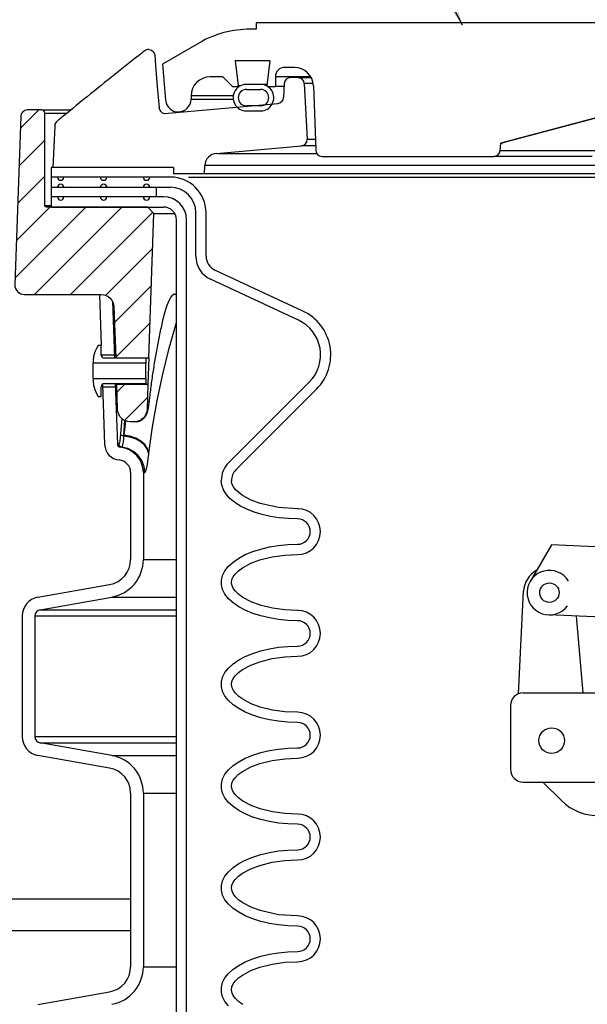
# Model space of a CAD drawing. Extents: x 1529 to 4201, y -422 to 622.
# Tile 9 of 256: x 1956.81 to 1962.38, y 119.3 to 128.96. Entities that reach past the tile are written whole.
import ezdxf

# ---------------------------------------------------------------- set-up
doc = ezdxf.new("R2010")
doc.units = 0
doc.header["$MEASUREMENT"] = 0
doc.linetypes.add('TANK-SLAB$0$DASHED', pattern=[0.75, 0.5, -0.25])
for name, color, linetype in [('FILL-CAP', 1, 'CONTINUOUS'), ('REBAR', 4, 'TANK-SLAB$0$DASHED'), ('SPILL-BUCKET', 1, 'CONTINUOUS'), ('TANK-SLAB', 6, 'CONTINUOUS'), ('TEXT', 3, 'CONTINUOUS')]:
    doc.layers.add(name, color=color, linetype=linetype)
doc.styles.add('SIMPLEX', font='simplex')
doc.dimstyles.new('DIM48', dxfattribs={"dimscale": 48, "dimtxt": 0.09375, "dimasz": 0.09375, "dimexe": 0.0625, "dimexo": 0.0625, "dimgap": 0.0625, "dimtad": 1, "dimdec": 4, "dimzin": 3, "dimdsep": 46, "dimlunit": 4, "dimtxsty": 'SIMPLEX', "dimcen": 0, "dimclrd": 3, "dimclre": 3, "dimclrt": 3, "dimadec": 0, "dimazin": 0, "dimtfac": 1, "dimtdec": 4, "dimtofl": 0, "dimtmove": 2, "dimatfit": 3, "dimfxl": 1, "dimfrac": 2, "dimtolj": 1, "dimtzin": 3, "dimarcsym": 0})
pattern_1 = [(45, (8201.23823, -1173.2143), (-0.176776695, 0.176776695), [])]

msp = doc.modelspace()

# ---------------------------------------------------------------- hatches: boundary and pattern name
at = {"layer": 'SPILL-BUCKET'}
h = msp.add_hatch(dxfattribs=at)
h.set_pattern_fill('ANSI31', scale=2, style=0)
h.set_pattern_definition(pattern_1)
edge = h.paths.add_edge_path()
edge.add_line((1958.07356, 125.64608), (1958.12302, 127.06253))
edge.add_line((1958.12302, 127.06253), (1958.06481, 127.12495))
edge.add_line((1958.06481, 127.12495), (1957.06671, 127.12495))
edge.add_arc((1957.06639, 127.14026), 0.01531, 181.187215, 271.187215, ccw=False)
edge.add_line((1957.05108, 127.13994), (1957.05108, 128.04617))
edge.add_arc((1957.01983, 128.04617), 0.03125, 0, 90)
edge.add_line((1957.01983, 128.07742), (1956.87802, 128.07742))
edge.add_arc((1956.87802, 128.01492), 0.0625, 90, 178.000024)
edge.add_line((1956.81555, 128.01711), (1956.7578, 126.36318))
edge.add_arc((1956.85149, 126.35991), 0.09375, 178.000024, 270)
edge.add_line((1956.85149, 126.26616), (1957.60596, 126.26616))
edge.add_arc((1957.60592, 126.1412), 0.12496, 1.981123, 89.981076, ccw=False)
edge.add_line((1957.7308, 126.14552), (1957.74825, 125.64608))
edge.add_line((1957.74825, 125.64608), (1958.07356, 125.64608))
h = msp.add_hatch(dxfattribs=at)
h.set_pattern_fill('ANSI31', scale=2, style=0)
h.set_pattern_definition(pattern_1)
edge = h.paths.add_edge_path()
edge.add_line((1957.75728, 125.38726), (1958.06452, 125.38726))
edge.add_line((1958.06452, 125.38726), (1958.0558, 125.13757))
edge.add_arc((1957.93092, 125.14197), 0.12496, 269.981519, 357.981224, ccw=False)
edge.add_line((1957.93088, 125.01701), (1957.89084, 125.01701))
edge.add_arc((1957.89088, 125.14197), 0.12496, 181.981032, 269.981053, ccw=False)
edge.add_line((1957.766, 125.13765), (1957.75728, 125.38726))

# ---------------------------------------------------------------- linework, layer by layer
at = {"layer": 'FILL-CAP', "linetype": 'Continuous'}
for p, q in [((1962.02511, 123.80816), (1961.81677, 123.44974)), ((1964.42434, 123.70968), (1962.02511, 123.80816)), ((1961.70097, 122.34633), (1961.75197, 123.3532)), ((1963.00953, 123.07968), (1961.99692, 123.12124)), ((1962.33864, 122.35579), (1962.27275, 123.10992)), ((1961.74869, 122.35579), (1962.9301, 122.35579)), ((1961.62369, 122.23079), (1961.62369, 121.60579)), ((1961.74869, 121.48079), (1965.12369, 121.48079)), ((1961.94086, 121.48079), (1962.12372, 121.29868))]:
    msp.add_line(p, q, dxfattribs=at)
at = {"layer": 'FILL-CAP', "color": 7, "linetype": 'Continuous'}
for centre, radius in [((1962.00589, 123.33981), 0.0955), ((1962.02819, 121.88779), 0.126)]:
    msp.add_circle(centre, radius, dxfattribs=at)
at = {"layer": 'FILL-CAP', "linetype": 'Continuous'}
for centre, radius, start, end in [((1962.00165, 123.34055), 0.25, 119.01975, 177.100106), ((1962.00596, 123.3398), 0.2188, 31.207475, 324.090131), ((1961.74869, 122.23079), 0.125, 90, 180), ((1961.74869, 121.60579), 0.125, 180, 270), ((1962.47655, 121.65294), 0.5, 225.115836, 321.339848)]:
    msp.add_arc(centre, radius, start, end, dxfattribs=at)
at = {"layer": 'REBAR', "const_width": 0.75}
msp.add_lwpolyline([(1901.61904, 122.08062), (1956.48075, 122.08062)], dxfattribs=at)
at = {"layer": 'SPILL-BUCKET', "linetype": 'Continuous'}
for p, q in [((1963.31243, 128.93309), (1959.12779, 128.93309)), ((1959.12779, 128.93309), (1959.12779, 128.87064)), ((1959.12779, 128.87064), (1959.06929, 128.87064)), ((1958.56964, 128.73675), (1958.20654, 128.52712)), ((1959.26039, 128.55835), (1958.91923, 128.55835)), ((1958.91923, 128.55835), (1958.94882, 128.31742)), ((1959.26039, 128.55835), (1959.23081, 128.31742)), ((1958.20654, 128.52712), (1958.23755, 128.17272)), ((1959.50185, 128.49589), (1959.40885, 128.49589)), ((1958.79989, 128.40221), (1958.67497, 128.40221)), ((1958.79989, 128.40221), (1958.89357, 128.30852)), ((1959.32235, 128.40221), (1959.31516, 128.40221)), ((1959.31516, 128.40221), (1959.31516, 128.30852)), ((1959.3439, 128.40221), (1959.32235, 128.40221)), ((1959.37976, 128.40221), (1959.3439, 128.40221)), ((1959.66412, 128.40221), (1959.37976, 128.40221)), ((1958.89357, 128.30852), (1958.96112, 128.30852)), ((1958.93992, 128.30852), (1958.94882, 128.31742)), ((1958.94882, 128.31742), (1958.95609, 128.31742)), ((1958.95609, 128.31742), (1958.9779, 128.31742)), ((1959.03035, 128.27854), (1959.17026, 128.27854)), ((1959.15961, 128.32807), (1959.041, 128.32807)), ((1959.19781, 128.32851), (1959.17715, 128.32851)), ((1959.23219, 128.32851), (1959.19781, 128.32851)), ((1959.23081, 128.31742), (1959.23971, 128.30852)), ((1959.23971, 128.30852), (1959.31516, 128.30852)), ((1959.32464, 128.30852), (1959.31516, 128.30852)), ((1959.35304, 128.30852), (1959.32464, 128.30852)), ((1959.40028, 128.30852), (1959.35304, 128.30852)), ((1959.6891, 128.31506), (1959.71122, 127.68177)), ((1958.4876, 128.21483), (1958.4876, 128.18361)), ((1963.14067, 128.18361), (1961.52816, 127.75153)), ((1962.33965, 127.96796), (1963.02942, 128.15214)), ((1959.17026, 128.11865), (1959.03035, 128.11865)), ((1959.03035, 128.06868), (1959.17026, 128.06868)), ((1961.64995, 127.78353), (1962.33965, 127.96796)), ((1961.55449, 127.75738), (1961.57894, 127.76427)), ((1961.57894, 127.76427), (1961.61136, 127.77313)), ((1961.61136, 127.77313), (1961.64995, 127.78353)), ((1961.52177, 127.6785), (1961.52816, 127.75153)), ((1961.52177, 127.6785), (1961.52764, 127.6785)), ((1961.52764, 127.6785), (1961.54525, 127.6785)), ((1961.53029, 127.75153), (1961.52816, 127.75153)), ((1961.53668, 127.75153), (1961.53029, 127.75153)), ((1961.53668, 127.75153), (1961.53994, 127.75301)), ((1961.53671, 127.7518), (1961.53668, 127.75153)), ((1961.53994, 127.75301), (1961.55449, 127.75738)), ((1961.54525, 127.6785), (1961.57452, 127.6785)), ((1961.57452, 127.6785), (1961.61537, 127.6785)), ((1961.61537, 127.6785), (1961.66767, 127.6785)), ((1961.66767, 127.6785), (1961.73124, 127.6785)), ((1961.73124, 127.6785), (1961.80587, 127.6785)), ((1961.80587, 127.6785), (1961.89133, 127.6785)), ((1961.89133, 127.6785), (1961.98733, 127.6785)), ((1961.98733, 127.6785), (1962.09356, 127.6785)), ((1962.09356, 127.6785), (1962.20967, 127.6785)), ((1962.20967, 127.6785), (1962.33529, 127.6785)), ((1962.33529, 127.6785), (1962.47001, 127.6785)), ((1959.77364, 127.62149), (1961.45955, 127.62149)), ((1961.46552, 127.62149), (1961.45955, 127.62149)), ((1961.48343, 127.62149), (1961.46552, 127.62149)), ((1961.51321, 127.62149), (1961.48343, 127.62149)), ((1961.55477, 127.62149), (1961.51321, 127.62149)), ((1961.60797, 127.62149), (1961.55477, 127.62149)), ((1961.67264, 127.62149), (1961.60797, 127.62149)), ((1961.74856, 127.62149), (1961.67264, 127.62149)), ((1961.83549, 127.62149), (1961.74856, 127.62149)), ((1961.93315, 127.62149), (1961.83549, 127.62149)), ((1962.04122, 127.62149), (1961.93315, 127.62149)), ((1962.15934, 127.62149), (1962.04122, 127.62149)), ((1962.28712, 127.62149), (1962.15934, 127.62149)), ((1962.42417, 127.62149), (1962.28712, 127.62149))]:
    msp.add_line(p, q, dxfattribs=at)
at = {"layer": 'SPILL-BUCKET', "color": 1, "linetype": 'Continuous'}
for p, q in [((1958.00448, 128.63579), (1957.97194, 128.61025)), ((1958.01872, 128.64693), (1958.00448, 128.63579)), ((1958.03296, 128.65807), (1958.01872, 128.64693)), ((1958.07144, 128.67136), (1958.09994, 128.66439)), ((1958.09994, 128.66439), (1958.12208, 128.64502)), ((1958.12208, 128.64502), (1958.13291, 128.61759)), ((1957.90661, 128.55881), (1957.87381, 128.53292)), ((1957.93943, 128.58467), (1957.90661, 128.55881)), ((1957.97194, 128.61025), (1957.93943, 128.58467)), ((1958.13291, 128.61759), (1958.1398, 128.51514)), ((1957.77419, 128.45396), (1957.7408, 128.42739)), ((1957.80761, 128.4805), (1957.77419, 128.45396)), ((1957.8407, 128.50672), (1957.80761, 128.4805)), ((1957.87381, 128.53292), (1957.8407, 128.50672)), ((1958.1398, 128.51514), (1958.15602, 128.30644)), ((1957.63925, 128.3463), (1957.60519, 128.31901)), ((1957.67333, 128.37357), (1957.63925, 128.3463)), ((1957.70705, 128.40049), (1957.67333, 128.37357)), ((1957.7408, 128.42739), (1957.70705, 128.40049)), ((1959.53695, 128.39596), (1959.46393, 128.39596)), ((1959.53695, 128.39596), (1959.54514, 128.39596)), ((1957.53634, 128.26367), (1957.50139, 128.23551)), ((1957.57075, 128.29135), (1957.53634, 128.26367)), ((1957.60519, 128.31901), (1957.57075, 128.29135)), ((1958.15602, 128.30644), (1958.17516, 128.09787)), ((1959.40153, 128.33623), (1959.39562, 128.20085)), ((1959.59932, 128.33677), (1959.62798, 127.78998)), ((1957.43127, 128.17885), (1957.39611, 128.15037)), ((1957.46646, 128.20731), (1957.43127, 128.17885)), ((1957.50139, 128.23551), (1957.46646, 128.20731)), ((1957.28955, 128.06373), (1957.25388, 128.03462)), ((1957.32525, 128.09281), (1957.28955, 128.06373)), ((1957.36067, 128.1216), (1957.32525, 128.09281)), ((1957.39611, 128.15037), (1957.36067, 128.1216)), ((1958.17572, 128.09245), (1958.1768, 128.08703)), ((1958.1768, 128.08703), (1958.18042, 128.0768)), ((1958.18042, 128.0768), (1958.18647, 128.06674)), ((1958.18647, 128.06674), (1958.20417, 128.0511)), ((1958.22818, 128.0442), (1959.33867, 128.14136)), ((1957.1737, 127.96916), (1957.17226, 127.96801)), ((1957.17514, 127.97034), (1957.1737, 127.96916)), ((1957.17708, 127.97191), (1957.17514, 127.97034)), ((1957.17904, 127.97349), (1957.17708, 127.97191)), ((1957.1811, 127.97516), (1957.17904, 127.97349)), ((1957.18317, 127.97684), (1957.1811, 127.97516)), ((1957.18534, 127.9786), (1957.18317, 127.97684)), ((1957.18752, 127.98038), (1957.18534, 127.9786)), ((1957.18976, 127.98219), (1957.18752, 127.98038)), ((1957.19201, 127.98403), (1957.18976, 127.98219)), ((1957.19432, 127.98591), (1957.19201, 127.98403)), ((1957.19665, 127.98781), (1957.19432, 127.98591)), ((1957.19904, 127.98976), (1957.19665, 127.98781)), ((1957.20144, 127.99172), (1957.19904, 127.98976)), ((1957.2039, 127.99373), (1957.20144, 127.99172)), ((1957.20639, 127.99576), (1957.2039, 127.99373)), ((1957.20748, 127.99666), (1957.20639, 127.99576)), ((1957.20859, 127.99756), (1957.20748, 127.99666)), ((1957.23122, 128.0161), (1957.20858, 127.99757)), ((1957.25388, 128.03462), (1957.23122, 128.0161)), ((1958.20417, 128.0511), (1958.22807, 128.04423)), ((1957.14881, 127.91933), (1957.12915, 127.51219)), ((1957.14889, 127.92025), (1957.14881, 127.91933)), ((1957.149, 127.92148), (1957.14889, 127.92025)), ((1957.14911, 127.92276), (1957.149, 127.92148)), ((1957.14918, 127.92366), (1957.14911, 127.92276)), ((1957.14926, 127.92457), (1957.14918, 127.92366)), ((1958.7363, 127.65146), (1959.57105, 127.72449)), ((1957.11351, 127.51219), (1957.11351, 127.12495)), ((1958.31584, 127.51219), (1957.11351, 127.51219)), ((1958.31584, 127.51219), (1958.31584, 127.44973)), ((1958.61805, 127.44973), (1958.62245, 127.53356)), ((1958.28506, 127.4185), (1957.11354, 127.4185)), ((1958.61805, 127.44973), (1958.31584, 127.44973)), ((1957.11354, 127.31857), (1958.28506, 127.31857)), ((1958.21841, 127.22488), (1957.11351, 127.22488)), ((1957.11351, 127.12495), (1958.21841, 127.12495)), ((1958.34332, 112.80247), (1958.34332, 127.00003)), ((1958.44326, 112.80247), (1958.44326, 127.00003)), ((1958.53489, 126.64186), (1958.53489, 127.06874)), ((1958.63482, 126.64186), (1958.63482, 127.06874)), ((1959.54305, 126.01299), (1958.67878, 126.416)), ((1959.58529, 126.10356), (1958.72101, 126.50657)), ((1957.58771, 126.26616), (1957.60516, 125.7665)), ((1957.71493, 126.20232), (1957.7345, 125.64199)), ((1957.57635, 125.7665), (1957.55985, 125.73793)), ((1957.60633, 125.7665), (1957.57635, 125.7665)), ((1957.60633, 125.67197), (1957.60633, 125.7665)), ((1958.04353, 125.64199), (1957.63631, 125.64199)), ((1957.73343, 125.67269), (1957.73342, 125.67282)), ((1957.7484, 125.64313), (1957.74833, 125.64439)), ((1957.74849, 125.64137), (1957.7484, 125.64313)), ((1958.04353, 125.64199), (1958.04353, 125.59212)), ((1957.52638, 125.61302), (1957.52638, 125.59212)), ((1957.52638, 125.58638), (1957.52638, 125.59212)), ((1958.04353, 125.59212), (1957.52638, 125.59212)), ((1957.52638, 125.57002), (1957.52638, 125.58638)), ((1957.52638, 125.54555), (1957.52638, 125.57002)), ((1957.52638, 125.51667), (1957.52638, 125.54555)), ((1958.04353, 125.58638), (1958.04353, 125.59212)), ((1958.04353, 125.57002), (1958.04353, 125.58638)), ((1958.04353, 125.54555), (1958.04353, 125.57002)), ((1958.04353, 125.51667), (1958.04353, 125.54555)), ((1957.52638, 125.4878), (1957.52638, 125.51667)), ((1957.52638, 125.46332), (1957.52638, 125.4878)), ((1957.52638, 125.44697), (1957.52638, 125.46332)), ((1957.52638, 125.44122), (1957.52638, 125.44697)), ((1958.04353, 125.4878), (1958.04353, 125.51667)), ((1958.04353, 125.46332), (1958.04353, 125.4878)), ((1958.04353, 125.44697), (1958.04353, 125.46332)), ((1958.04353, 125.44122), (1958.04353, 125.44697)), ((1957.52638, 125.44122), (1958.04353, 125.44122)), ((1957.52638, 125.44122), (1957.52638, 125.42033)), ((1957.60633, 125.26684), (1957.60633, 125.36138)), ((1957.61846, 125.38547), (1957.63916, 124.79272)), ((1957.63631, 125.39136), (1958.04353, 125.39136)), ((1957.74325, 125.39136), (1957.764, 124.79708)), ((1957.75722, 125.39062), (1957.7572, 125.39175)), ((1957.75726, 125.38887), (1957.75722, 125.39062)), ((1958.04353, 125.44122), (1958.04353, 125.39136)), ((1958.85685, 124.61555), (1959.64966, 125.40837)), ((1957.55985, 125.29541), (1957.57635, 125.26684)), ((1957.57635, 125.26684), (1957.60633, 125.26684)), ((1958.92751, 124.54489), (1959.72033, 125.3377)), ((1957.89426, 124.5183), (1957.89426, 123.66561)), ((1958.01917, 124.5183), (1958.01917, 123.66561)), ((1958.78914, 124.39372), (1958.78367, 124.43889)), ((1958.80545, 124.34921), (1958.78914, 124.39372)), ((1958.889, 124.40776), (1958.8836, 124.43889)), ((1958.903, 124.37923), (1958.889, 124.40776)), ((1958.83238, 124.30601), (1958.80545, 124.34921)), ((1958.86952, 124.26474), (1958.83238, 124.30601)), ((1958.92231, 124.35382), (1958.903, 124.37923)), ((1958.95616, 124.32136), (1958.92231, 124.35382)), ((1958.99416, 124.2938), (1958.95616, 124.32136)), ((1959.07751, 124.24926), (1958.99416, 124.2938)), ((1958.91634, 124.22602), (1958.86952, 124.26474)), ((1958.97216, 124.19039), (1958.91634, 124.22602)), ((1959.03616, 124.15839), (1958.97216, 124.19039)), ((1959.16586, 124.21646), (1959.07751, 124.24926)), ((1959.34705, 124.17633), (1959.16586, 124.21646)), ((1959.1074, 124.13049), (1959.03616, 124.15839)), ((1959.18486, 124.10707), (1959.1074, 124.13049)), ((1959.26739, 124.0885), (1959.18486, 124.10707)), ((1959.53316, 124.16408), (1959.34705, 124.17633)), ((1959.53918, 124.16408), (1959.53316, 124.16408)), ((1959.3538, 124.07504), (1959.26739, 124.0885)), ((1959.44282, 124.06688), (1959.3538, 124.07504)), ((1959.53316, 124.06415), (1959.44282, 124.06688)), ((1959.25725, 123.788), (1959.34677, 123.80255)), ((1959.34677, 123.80255), (1959.43922, 123.81137)), ((1959.43922, 123.81137), (1959.53316, 123.81432)), ((1958.95567, 123.67845), (1959.0201, 123.71275)), ((1959.0201, 123.71275), (1959.09262, 123.74275)), ((1959.09262, 123.74275), (1959.17209, 123.76797)), ((1959.17209, 123.76797), (1959.25725, 123.788)), ((1959.28399, 123.69168), (1959.4078, 123.70896)), ((1959.4078, 123.70896), (1959.53316, 123.71439)), ((1958.855, 123.59914), (1958.90035, 123.64037)), ((1958.90035, 123.64037), (1958.95567, 123.67845)), ((1958.99203, 123.58327), (1959.07475, 123.62804)), ((1959.07475, 123.62804), (1959.16273, 123.66103)), ((1959.16273, 123.66103), (1959.28399, 123.69168)), ((1958.79695, 123.5098), (1958.82035, 123.55538)), ((1958.82035, 123.55538), (1958.855, 123.59914)), ((1958.90132, 123.49636), (1958.92022, 123.52225)), ((1958.92022, 123.52225), (1958.95398, 123.55531)), ((1958.95398, 123.55531), (1958.99203, 123.58327)), ((1956.98419, 123.29551), (1957.68781, 123.41958)), ((1958.78515, 123.46311), (1958.79695, 123.5098)), ((1958.78515, 123.41605), (1958.78515, 123.46311)), ((1958.79695, 123.36936), (1958.78515, 123.41605)), ((1958.88365, 123.43679), (1958.88808, 123.46756)), ((1958.88984, 123.40625), (1958.88365, 123.43679)), ((1958.88808, 123.46756), (1958.90132, 123.49636)), ((1958.82035, 123.32378), (1958.79695, 123.36936)), ((1958.855, 123.28002), (1958.82035, 123.32378)), ((1958.90426, 123.37803), (1958.88984, 123.40625)), ((1958.92374, 123.35289), (1958.90426, 123.37803)), ((1958.95801, 123.32056), (1958.92374, 123.35289)), ((1958.99633, 123.29309), (1958.95801, 123.32056)), ((1957.00588, 123.17249), (1957.7095, 123.29656)), ((1958.90035, 123.23878), (1958.855, 123.28002)), ((1958.95567, 123.2007), (1958.90035, 123.23878)), ((1959.07926, 123.24918), (1958.99633, 123.29309)), ((1959.16716, 123.21673), (1959.07926, 123.24918)), ((1959.0201, 123.1664), (1958.95567, 123.2007)), ((1959.09262, 123.1364), (1959.0201, 123.1664)), ((1959.17209, 123.11119), (1959.09262, 123.1364)), ((1959.28695, 123.18688), (1959.16716, 123.21673)), ((1959.40904, 123.17005), (1959.28695, 123.18688)), ((1959.53316, 123.16477), (1959.40904, 123.17005)), ((1959.53963, 123.16477), (1959.53316, 123.16477)), ((1956.82936, 123.11099), (1956.82936, 121.92646)), ((1956.95427, 123.11099), (1956.95427, 121.92646)), ((1959.25725, 123.09115), (1959.17209, 123.11119)), ((1959.34677, 123.0766), (1959.25725, 123.09115)), ((1959.43922, 123.06779), (1959.34677, 123.0766)), ((1959.53316, 123.06483), (1959.43922, 123.06779)), ((1959.0201, 122.71344), (1959.09262, 122.74343)), ((1959.09262, 122.74343), (1959.17209, 122.76865)), ((1959.17209, 122.76865), (1959.25725, 122.78869)), ((1959.25725, 122.78869), (1959.34677, 122.80323)), ((1959.34677, 122.80323), (1959.43922, 122.81205)), ((1959.43922, 122.81205), (1959.53316, 122.815)), ((1958.90035, 122.64106), (1958.95567, 122.67913)), ((1958.95567, 122.67913), (1959.0201, 122.71344)), ((1959.07475, 122.62873), (1959.16273, 122.66171)), ((1959.16273, 122.66171), (1959.28399, 122.69236)), ((1959.28399, 122.69236), (1959.4078, 122.70964)), ((1959.4078, 122.70964), (1959.53316, 122.71507)), ((1958.79695, 122.51048), (1958.82035, 122.55606)), ((1958.82035, 122.55606), (1958.855, 122.59982)), ((1958.855, 122.59982), (1958.90035, 122.64106)), ((1958.92022, 122.52293), (1958.95398, 122.55599)), ((1958.95398, 122.55599), (1958.99203, 122.58396)), ((1958.99203, 122.58396), (1959.07475, 122.62873)), ((1958.78515, 122.46379), (1958.79695, 122.51048)), ((1958.78515, 122.41673), (1958.78515, 122.46379)), ((1958.88365, 122.43747), (1958.88808, 122.46824)), ((1958.88808, 122.46824), (1958.90132, 122.49704)), ((1958.90132, 122.49704), (1958.92022, 122.52293)), ((1958.79695, 122.37004), (1958.78515, 122.41673)), ((1958.82035, 122.32446), (1958.79695, 122.37004)), ((1958.88984, 122.40693), (1958.88365, 122.43747)), ((1958.90426, 122.37871), (1958.88984, 122.40693)), ((1958.92374, 122.35358), (1958.90426, 122.37871)), ((1958.95801, 122.32125), (1958.92374, 122.35358)), ((1958.855, 122.2807), (1958.82035, 122.32446)), ((1958.90035, 122.23946), (1958.855, 122.2807)), ((1958.99633, 122.29377), (1958.95801, 122.32125)), ((1959.07926, 122.24986), (1958.99633, 122.29377)), ((1958.95567, 122.20139), (1958.90035, 122.23946)), ((1959.0201, 122.16708), (1958.95567, 122.20139)), ((1959.09262, 122.13709), (1959.0201, 122.16708)), ((1959.16716, 122.21742), (1959.07926, 122.24986)), ((1959.28695, 122.18757), (1959.16716, 122.21742)), ((1959.40904, 122.17073), (1959.28695, 122.18757)), ((1959.53316, 122.16545), (1959.40904, 122.17073)), ((1959.17209, 122.11187), (1959.09262, 122.13709)), ((1959.25725, 122.09183), (1959.17209, 122.11187)), ((1959.34677, 122.07729), (1959.25725, 122.09183)), ((1959.43922, 122.06847), (1959.34677, 122.07729)), ((1959.53316, 122.06552), (1959.43922, 122.06847)), ((1957.7095, 121.74088), (1957.00588, 121.86495)), ((1959.17209, 121.76933), (1959.25725, 121.78937)), ((1959.25725, 121.78937), (1959.34677, 121.80391)), ((1959.34677, 121.80391), (1959.43922, 121.81273)), ((1959.43922, 121.81273), (1959.53316, 121.81569)), ((1957.68781, 121.61787), (1956.98419, 121.74193)), ((1958.90035, 121.64174), (1958.95567, 121.67981)), ((1958.95567, 121.67981), (1959.0201, 121.71412)), ((1959.0201, 121.71412), (1959.09262, 121.74412)), ((1959.09262, 121.74412), (1959.17209, 121.76933)), ((1959.16273, 121.6624), (1959.28399, 121.69304)), ((1959.28399, 121.69304), (1959.4078, 121.71033)), ((1959.4078, 121.71033), (1959.53316, 121.71575)), ((1958.82035, 121.55674), (1958.855, 121.6005)), ((1958.855, 121.6005), (1958.90035, 121.64174)), ((1958.95398, 121.55668), (1958.99203, 121.58464)), ((1958.99203, 121.58464), (1959.07475, 121.62941)), ((1959.07475, 121.62941), (1959.16273, 121.6624)), ((1958.78515, 121.46447), (1958.79695, 121.51116)), ((1958.79695, 121.51116), (1958.82035, 121.55674)), ((1958.88808, 121.46892), (1958.90132, 121.49772)), ((1958.90132, 121.49772), (1958.92022, 121.52361)), ((1958.92022, 121.52361), (1958.95398, 121.55668)), ((1958.78515, 121.41741), (1958.78515, 121.46447)), ((1958.79695, 121.37072), (1958.78515, 121.41741)), ((1958.88365, 121.43815), (1958.88808, 121.46892)), ((1958.88984, 121.40762), (1958.88365, 121.43815)), ((1958.90426, 121.37939), (1958.88984, 121.40762)), ((1957.89426, 121.37183), (1957.89426, 119.66835)), ((1958.01917, 121.37183), (1958.01917, 119.66835)), ((1958.82035, 121.32514), (1958.79695, 121.37072)), ((1958.855, 121.28138), (1958.82035, 121.32514)), ((1958.92374, 121.35426), (1958.90426, 121.37939)), ((1958.95801, 121.32193), (1958.92374, 121.35426)), ((1958.99633, 121.29446), (1958.95801, 121.32193)), ((1959.07926, 121.25054), (1958.99633, 121.29446)), ((1958.90035, 121.24014), (1958.855, 121.28138)), ((1958.95567, 121.20207), (1958.90035, 121.24014)), ((1959.0201, 121.16777), (1958.95567, 121.20207)), ((1959.16716, 121.2181), (1959.07926, 121.25054)), ((1959.28695, 121.18825), (1959.16716, 121.2181)), ((1959.09262, 121.13777), (1959.0201, 121.16777)), ((1959.17209, 121.11255), (1959.09262, 121.13777)), ((1959.25725, 121.09251), (1959.17209, 121.11255)), ((1959.40904, 121.17142), (1959.28695, 121.18825)), ((1959.53316, 121.16613), (1959.40904, 121.17142)), ((1959.34677, 121.07797), (1959.25725, 121.09251)), ((1959.43922, 121.06915), (1959.34677, 121.07797)), ((1959.53316, 121.0662), (1959.43922, 121.06915)), ((1959.34677, 120.8046), (1959.43922, 120.81341)), ((1959.43922, 120.81341), (1959.53316, 120.81637)), ((1958.95567, 120.6805), (1959.0201, 120.7148)), ((1959.0201, 120.7148), (1959.09262, 120.7448)), ((1959.09262, 120.7448), (1959.17209, 120.77001)), ((1959.17209, 120.77001), (1959.25725, 120.79005)), ((1959.25725, 120.79005), (1959.34677, 120.8046)), ((1959.28399, 120.69373), (1959.4078, 120.71101)), ((1959.4078, 120.71101), (1959.53316, 120.71644)), ((1958.855, 120.60118), (1958.90035, 120.64242)), ((1958.90035, 120.64242), (1958.95567, 120.6805)), ((1958.99203, 120.58532), (1959.07475, 120.63009)), ((1959.07475, 120.63009), (1959.16273, 120.66308)), ((1959.16273, 120.66308), (1959.28399, 120.69373)), ((1958.79695, 120.51185), (1958.82035, 120.55743)), ((1958.82035, 120.55743), (1958.855, 120.60118)), ((1958.90132, 120.49841), (1958.92022, 120.52429)), ((1958.92022, 120.52429), (1958.95398, 120.55736)), ((1958.95398, 120.55736), (1958.99203, 120.58532)), ((1958.78515, 120.46516), (1958.79695, 120.51185)), ((1958.78515, 120.4181), (1958.78515, 120.46516)), ((1958.88365, 120.43884), (1958.88808, 120.46961)), ((1958.88984, 120.4083), (1958.88365, 120.43884)), ((1958.88808, 120.46961), (1958.90132, 120.49841)), ((1958.79695, 120.37141), (1958.78515, 120.4181)), ((1958.82035, 120.32582), (1958.79695, 120.37141)), ((1958.855, 120.28207), (1958.82035, 120.32582)), ((1958.90426, 120.38008), (1958.88984, 120.4083)), ((1958.92374, 120.35494), (1958.90426, 120.38008)), ((1958.95801, 120.32261), (1958.92374, 120.35494)), ((1958.99633, 120.29514), (1958.95801, 120.32261)), ((1958.90035, 120.24083), (1958.855, 120.28207)), ((1958.95567, 120.20275), (1958.90035, 120.24083)), ((1959.07926, 120.25123), (1958.99633, 120.29514)), ((1959.16716, 120.21878), (1959.07926, 120.25123)), ((1959.0201, 120.16845), (1958.95567, 120.20275)), ((1959.09262, 120.13845), (1959.0201, 120.16845)), ((1959.17209, 120.11323), (1959.09262, 120.13845)), ((1959.34772, 120.17898), (1959.16716, 120.21878)), ((1959.53316, 120.16681), (1959.34772, 120.17898)), ((1959.25725, 120.0932), (1959.17209, 120.11323)), ((1959.34677, 120.07865), (1959.25725, 120.0932)), ((1959.43922, 120.06984), (1959.34677, 120.07865)), ((1959.53316, 120.06688), (1959.43922, 120.06984)), ((1959.0201, 119.71548), (1959.09262, 119.74548)), ((1959.09262, 119.74548), (1959.17209, 119.7707)), ((1959.17209, 119.7707), (1959.25725, 119.79074)), ((1959.25725, 119.79074), (1959.34677, 119.80528)), ((1959.34677, 119.80528), (1959.43922, 119.8141)), ((1959.43922, 119.8141), (1959.53316, 119.81705)), ((1958.90035, 119.6431), (1958.95567, 119.68118)), ((1958.95567, 119.68118), (1959.0201, 119.71548)), ((1959.07475, 119.63078), (1959.16273, 119.66376)), ((1959.16273, 119.66376), (1959.28399, 119.69441)), ((1959.28399, 119.69441), (1959.4078, 119.71169)), ((1959.4078, 119.71169), (1959.53316, 119.71712)), ((1958.79695, 119.51253), (1958.82035, 119.55811)), ((1958.82035, 119.55811), (1958.855, 119.60187)), ((1958.855, 119.60187), (1958.90035, 119.6431)), ((1958.92022, 119.52498), (1958.95398, 119.55804)), ((1958.95398, 119.55804), (1958.99203, 119.58601)), ((1958.99203, 119.58601), (1959.07475, 119.63078)), ((1958.78515, 119.46584), (1958.79695, 119.51253)), ((1958.78515, 119.41878), (1958.78515, 119.46584)), ((1958.88365, 119.43952), (1958.88808, 119.47029)), ((1958.88808, 119.47029), (1958.90132, 119.49909)), ((1958.90132, 119.49909), (1958.92022, 119.52498)), ((1956.98419, 119.29825), (1957.68781, 119.42231)), ((1958.79695, 119.37209), (1958.78515, 119.41878)), ((1958.82035, 119.32651), (1958.79695, 119.37209)), ((1958.88984, 119.40898), (1958.88365, 119.43952)), ((1958.90426, 119.38076), (1958.88984, 119.40898)), ((1958.92374, 119.35563), (1958.90426, 119.38076)), ((1958.855, 119.28275), (1958.82035, 119.32651)), ((1958.95801, 119.3233), (1958.92374, 119.35563)), ((1958.99633, 119.29582), (1958.95801, 119.3233))]:
    msp.add_line(p, q, dxfattribs=at)
at = {"layer": 'SPILL-BUCKET', "color": 7, "linetype": 'Continuous'}
for p, q in [((1959.53695, 128.39596), (1959.66757, 128.39596)), ((1959.68698, 128.33677), (1959.59932, 128.33677)), ((1958.90138, 128.21483), (1958.4876, 128.21483)), ((1958.4876, 128.18361), (1958.90138, 128.18361)), ((1959.62797, 127.78998), (1959.70745, 127.78998)), ((1959.70975, 127.72449), (1959.57105, 127.72449)), ((1958.75809, 127.65146), (1959.72058, 127.65146)), ((1969.82066, 127.53356), (1958.62245, 127.53356)), ((1958.46211, 127.4185), (1969.81825, 127.4185)), ((1969.81856, 127.44973), (1958.61805, 127.44973)), ((1958.14409, 127.31857), (1958.14409, 127.22488)), ((1958.27774, 126.2171), (1958.27877, 126.21906)), ((1958.27877, 126.21906), (1958.27979, 126.22098)), ((1958.27979, 126.22098), (1958.28086, 126.22295)), ((1958.28086, 126.22295), (1958.28192, 126.22487)), ((1958.28192, 126.22487), (1958.28296, 126.22673)), ((1958.28296, 126.22673), (1958.28401, 126.22856)), ((1958.28401, 126.22856), (1958.28503, 126.23033)), ((1958.28503, 126.23033), (1958.28605, 126.23205)), ((1958.28605, 126.23205), (1958.28705, 126.23372)), ((1958.28705, 126.23372), (1958.28805, 126.23534)), ((1958.28805, 126.23534), (1958.28902, 126.23691)), ((1958.28902, 126.23691), (1958.28999, 126.23843)), ((1958.28999, 126.23843), (1958.29093, 126.23989)), ((1958.29093, 126.23989), (1958.29187, 126.24131)), ((1958.29187, 126.24131), (1958.29278, 126.24268)), ((1958.29278, 126.24268), (1958.29368, 126.244)), ((1958.29368, 126.244), (1958.29457, 126.24528)), ((1958.29457, 126.24528), (1958.29546, 126.24653)), ((1958.29546, 126.24653), (1958.29634, 126.24776)), ((1958.29634, 126.24776), (1958.2972, 126.24894)), ((1958.2972, 126.24894), (1958.29805, 126.25008)), ((1958.29805, 126.25008), (1958.29889, 126.25117)), ((1958.29889, 126.25117), (1958.29971, 126.25222)), ((1958.29971, 126.25222), (1958.30052, 126.25324)), ((1958.30052, 126.25324), (1958.30131, 126.25421)), ((1958.30131, 126.25421), (1958.30208, 126.25514)), ((1958.30208, 126.25514), (1958.30283, 126.25604)), ((1958.30283, 126.25604), (1958.30357, 126.25689)), ((1958.30357, 126.25689), (1958.30429, 126.2577)), ((1958.30429, 126.2577), (1958.30498, 126.25848)), ((1958.30498, 126.25848), (1958.30567, 126.25922)), ((1958.30567, 126.25922), (1958.30633, 126.25992)), ((1958.30633, 126.25992), (1958.30697, 126.26058)), ((1958.30697, 126.26058), (1958.30759, 126.26121)), ((1958.30759, 126.26121), (1958.30819, 126.2618)), ((1958.30819, 126.2618), (1958.30876, 126.26236)), ((1958.30876, 126.26236), (1958.30932, 126.26289)), ((1958.30932, 126.26289), (1958.30985, 126.26337)), ((1958.30985, 126.26337), (1958.31036, 126.26383)), ((1958.31036, 126.26383), (1958.31085, 126.26426)), ((1958.31085, 126.26426), (1958.31131, 126.26465)), ((1958.31131, 126.26465), (1958.31175, 126.26501)), ((1958.31175, 126.26501), (1958.31217, 126.26535)), ((1958.31217, 126.26535), (1958.31255, 126.26565)), ((1958.31255, 126.26565), (1958.31292, 126.26593)), ((1958.31292, 126.26593), (1958.31325, 126.26617)), ((1958.34323, 126.26616), (1958.31296, 126.26616)), ((1958.31325, 126.26617), (1958.31357, 126.26639)), ((1958.32814, 126.26616), (1958.31325, 126.26616)), ((1958.31357, 126.26639), (1958.31385, 126.26659)), ((1958.31385, 126.26659), (1958.31404, 126.26672)), ((1958.31404, 126.26672), (1958.31422, 126.26683)), ((1958.31422, 126.26683), (1958.31436, 126.26692)), ((1958.31436, 126.26692), (1958.31448, 126.26699)), ((1958.31448, 126.26699), (1958.31461, 126.26706)), ((1958.31461, 126.26706), (1958.3147, 126.26712)), ((1958.3147, 126.26712), (1958.31476, 126.26715)), ((1958.31476, 126.26715), (1958.31478, 126.26716)), ((1958.34334, 126.26616), (1958.32814, 126.26616)), ((1958.23886, 126.11768), (1958.23996, 126.12125)), ((1958.23996, 126.12125), (1958.24217, 126.12828)), ((1958.24217, 126.12828), (1958.24328, 126.13173)), ((1958.24328, 126.13173), (1958.24439, 126.13514)), ((1958.24439, 126.13514), (1958.2455, 126.1385)), ((1958.2455, 126.1385), (1958.24662, 126.14183)), ((1958.24662, 126.14183), (1958.24774, 126.14511)), ((1958.24774, 126.14511), (1958.24886, 126.14836)), ((1958.24886, 126.14836), (1958.24998, 126.15156)), ((1958.24998, 126.15156), (1958.25111, 126.15472)), ((1958.25111, 126.15472), (1958.25223, 126.15784)), ((1958.25223, 126.15784), (1958.25336, 126.16092)), ((1958.25336, 126.16092), (1958.25449, 126.16396)), ((1958.25449, 126.16396), (1958.25562, 126.16696)), ((1958.25562, 126.16696), (1958.25676, 126.16992)), ((1958.25676, 126.16992), (1958.25789, 126.17283)), ((1958.25789, 126.17283), (1958.25902, 126.1757)), ((1958.25902, 126.1757), (1958.26016, 126.17854)), ((1958.26016, 126.17854), (1958.26127, 126.18126)), ((1958.26127, 126.18126), (1958.26237, 126.18393)), ((1958.26237, 126.18393), (1958.26349, 126.18659)), ((1958.26349, 126.18659), (1958.2646, 126.1892)), ((1958.2646, 126.1892), (1958.26571, 126.19177)), ((1958.26571, 126.19177), (1958.26682, 126.19429)), ((1958.26682, 126.19429), (1958.26793, 126.19677)), ((1958.26793, 126.19677), (1958.26903, 126.19921)), ((1958.26903, 126.19921), (1958.27013, 126.20159)), ((1958.27013, 126.20159), (1958.27123, 126.20394)), ((1958.27123, 126.20394), (1958.27232, 126.20624)), ((1958.27232, 126.20624), (1958.27342, 126.2085)), ((1958.27342, 126.2085), (1958.2745, 126.21072)), ((1958.2745, 126.21072), (1958.27559, 126.21289)), ((1958.27559, 126.21289), (1958.27667, 126.21502)), ((1958.27667, 126.21502), (1958.27774, 126.2171)), ((1958.21132, 126.01041), (1958.21507, 126.02683)), ((1958.21507, 126.02683), (1958.21586, 126.0303)), ((1958.21586, 126.0303), (1958.21666, 126.03378)), ((1958.21666, 126.03377), (1958.21761, 126.03788)), ((1958.21761, 126.03788), (1958.21857, 126.04196)), ((1958.21857, 126.04196), (1958.2196, 126.04631)), ((1958.2196, 126.04631), (1958.22064, 126.05063)), ((1958.22064, 126.05063), (1958.22168, 126.05487)), ((1958.22168, 126.05487), (1958.22272, 126.05908)), ((1958.22272, 126.05908), (1958.22375, 126.06321)), ((1958.22375, 126.06321), (1958.22479, 126.06731)), ((1958.22479, 126.06731), (1958.22586, 126.07146)), ((1958.22586, 126.07146), (1958.22694, 126.07558)), ((1958.22694, 126.07558), (1958.228, 126.07962)), ((1958.228, 126.07962), (1958.22908, 126.08361)), ((1958.22908, 126.08361), (1958.23015, 126.08756)), ((1958.23015, 126.08756), (1958.23123, 126.09148)), ((1958.23123, 126.09148), (1958.23231, 126.09534)), ((1958.23231, 126.09534), (1958.23339, 126.09917)), ((1958.23339, 126.09917), (1958.23448, 126.10295)), ((1958.23448, 126.10295), (1958.23557, 126.1067)), ((1958.23557, 126.1067), (1958.23666, 126.1104)), ((1958.23666, 126.1104), (1958.23776, 126.11406)), ((1958.23776, 126.11406), (1958.23886, 126.11768)), ((1958.19241, 125.92449), (1958.19615, 125.94188)), ((1958.19615, 125.94188), (1958.19993, 125.95926)), ((1958.19993, 125.95926), (1958.20375, 125.97663)), ((1958.20375, 125.97663), (1958.20762, 125.99399)), ((1958.20762, 125.99399), (1958.21132, 126.01041)), ((1958.27189, 125.73804), (1958.34332, 125.99005)), ((1958.17089, 125.8199), (1958.17437, 125.83735)), ((1958.17437, 125.83735), (1958.17789, 125.85481)), ((1958.17789, 125.85481), (1958.18146, 125.87224)), ((1958.18146, 125.87224), (1958.18506, 125.88967)), ((1958.18506, 125.88967), (1958.18872, 125.90708)), ((1958.18872, 125.90708), (1958.19241, 125.92449)), ((1958.15415, 125.73243), (1958.15741, 125.74995)), ((1958.15741, 125.74995), (1958.16071, 125.76745)), ((1958.16071, 125.76745), (1958.16406, 125.78494)), ((1958.16406, 125.78494), (1958.16745, 125.80242)), ((1958.16745, 125.80242), (1958.17089, 125.8199)), ((1958.20921, 125.48356), (1958.27189, 125.73804)), ((1958.1355, 125.62715), (1958.1385, 125.64472)), ((1958.1385, 125.64472), (1958.14154, 125.66228)), ((1958.14154, 125.66228), (1958.14463, 125.67984)), ((1958.14463, 125.67984), (1958.14776, 125.69738)), ((1958.14776, 125.69738), (1958.15093, 125.71492)), ((1958.15093, 125.71492), (1958.15415, 125.73243)), ((1958.12116, 125.53916), (1958.12394, 125.55677)), ((1958.12394, 125.55677), (1958.12676, 125.57438)), ((1958.12676, 125.57438), (1958.12963, 125.59198)), ((1958.12963, 125.59198), (1958.13254, 125.60957)), ((1958.13254, 125.60957), (1958.1355, 125.62715)), ((1958.10541, 125.43328), (1958.10792, 125.45094)), ((1958.10792, 125.45094), (1958.11048, 125.4686)), ((1958.11048, 125.4686), (1958.11309, 125.48625)), ((1958.11309, 125.48625), (1958.11573, 125.5039)), ((1958.11573, 125.5039), (1958.11843, 125.52153)), ((1958.11843, 125.52153), (1958.12116, 125.53916)), ((1958.15534, 125.22693), (1958.20921, 125.48356)), ((1958.0935, 125.34483), (1958.09579, 125.36253)), ((1958.09579, 125.36253), (1958.09813, 125.38023)), ((1958.09813, 125.38023), (1958.10051, 125.39792)), ((1958.10051, 125.39792), (1958.10294, 125.4156)), ((1958.10294, 125.4156), (1958.10541, 125.43328)), ((1958.08163, 125.24694), (1958.0827, 125.2562)), ((1958.0827, 125.2562), (1958.08477, 125.27394)), ((1958.08477, 125.27394), (1958.08688, 125.29167)), ((1958.08688, 125.29167), (1958.08904, 125.3094)), ((1958.08904, 125.3094), (1958.09125, 125.32712)), ((1958.09125, 125.32712), (1958.0935, 125.34483)), ((1958.069, 125.15322), (1958.06942, 125.15565)), ((1958.06942, 125.15565), (1958.06983, 125.15813)), ((1958.06983, 125.15813), (1958.07025, 125.16065)), ((1958.07025, 125.16065), (1958.07065, 125.16311)), ((1958.07065, 125.16311), (1958.07105, 125.16561)), ((1958.07105, 125.16561), (1958.07144, 125.16807)), ((1958.07144, 125.16807), (1958.07183, 125.17058)), ((1958.07183, 125.17058), (1958.0722, 125.17306)), ((1958.0722, 125.17306), (1958.07258, 125.17558)), ((1958.07258, 125.17558), (1958.07296, 125.1781)), ((1958.07296, 125.1781), (1958.07333, 125.18064)), ((1958.07333, 125.18064), (1958.07369, 125.18319)), ((1958.07369, 125.18319), (1958.07406, 125.18576)), ((1958.07406, 125.18576), (1958.07442, 125.18836)), ((1958.07442, 125.18836), (1958.07479, 125.191)), ((1958.07479, 125.191), (1958.07515, 125.19367)), ((1958.07515, 125.19367), (1958.07551, 125.19636)), ((1958.07551, 125.19636), (1958.07588, 125.19908)), ((1958.07588, 125.19908), (1958.07624, 125.20183)), ((1958.07624, 125.20183), (1958.0766, 125.20461)), ((1958.0766, 125.20461), (1958.07696, 125.20742)), ((1958.07696, 125.20742), (1958.07732, 125.21025)), ((1958.07732, 125.21025), (1958.07768, 125.21312)), ((1958.07768, 125.21312), (1958.07803, 125.21602)), ((1958.07803, 125.21602), (1958.07839, 125.21896)), ((1958.07839, 125.21896), (1958.07875, 125.22192)), ((1958.07875, 125.22192), (1958.07911, 125.22492)), ((1958.07911, 125.22492), (1958.07946, 125.22795)), ((1958.07946, 125.22795), (1958.07982, 125.23101)), ((1958.07982, 125.23101), (1958.08017, 125.23403)), ((1958.08017, 125.23403), (1958.08051, 125.23709)), ((1958.08051, 125.23709), (1958.08055, 125.23739)), ((1958.08055, 125.23739), (1958.08058, 125.23769)), ((1958.08058, 125.23768), (1958.08163, 125.24694)), ((1958.11036, 124.96847), (1958.15534, 125.22693)), ((1958.0292, 125.05734), (1958.03057, 125.05883)), ((1958.03057, 125.05883), (1958.03188, 125.06031)), ((1958.03188, 125.06031), (1958.03316, 125.06181)), ((1958.03316, 125.06181), (1958.0344, 125.06329)), ((1958.0344, 125.06329), (1958.0356, 125.06478)), ((1958.0356, 125.06478), (1958.03675, 125.06625)), ((1958.03675, 125.06625), (1958.03788, 125.06773)), ((1958.03788, 125.06773), (1958.03895, 125.06919)), ((1958.03895, 125.06919), (1958.04, 125.07064)), ((1958.04, 125.07064), (1958.041, 125.07208)), ((1958.041, 125.07208), (1958.04196, 125.07351)), ((1958.04196, 125.07351), (1958.04289, 125.07491)), ((1958.04289, 125.07491), (1958.04378, 125.07631)), ((1958.04378, 125.07631), (1958.04464, 125.07768)), ((1958.04464, 125.07768), (1958.04546, 125.07904)), ((1958.04546, 125.07904), (1958.04625, 125.08038)), ((1958.04625, 125.08038), (1958.04701, 125.08171)), ((1958.04701, 125.08171), (1958.04774, 125.08301)), ((1958.04774, 125.08301), (1958.04845, 125.08431)), ((1958.04845, 125.08431), (1958.04912, 125.08558)), ((1958.04912, 125.08558), (1958.04977, 125.08684)), ((1958.04977, 125.08684), (1958.0504, 125.08808)), ((1958.0504, 125.08808), (1958.05101, 125.08931)), ((1958.05101, 125.08931), (1958.05159, 125.09053)), ((1958.05159, 125.09053), (1958.05215, 125.09173)), ((1958.05215, 125.09173), (1958.0527, 125.09293)), ((1958.0527, 125.09293), (1958.05322, 125.0941)), ((1958.05322, 125.0941), (1958.05373, 125.09528)), ((1958.05373, 125.09528), (1958.05422, 125.09644)), ((1958.05422, 125.09644), (1958.0547, 125.0976)), ((1958.0547, 125.0976), (1958.05517, 125.09875)), ((1958.05517, 125.09875), (1958.05563, 125.0999)), ((1958.05563, 125.0999), (1958.05606, 125.10104)), ((1958.05606, 125.10104), (1958.0565, 125.1022)), ((1958.0565, 125.1022), (1958.05692, 125.10334)), ((1958.05692, 125.10334), (1958.05734, 125.10451)), ((1958.05734, 125.10451), (1958.05774, 125.10566)), ((1958.05774, 125.10566), (1958.05815, 125.10686)), ((1958.05815, 125.10686), (1958.05854, 125.10803)), ((1958.05854, 125.10803), (1958.05894, 125.10926)), ((1958.05894, 125.10926), (1958.05932, 125.11047)), ((1958.05932, 125.11047), (1958.05972, 125.11175)), ((1958.05972, 125.11175), (1958.0601, 125.11302)), ((1958.0601, 125.11302), (1958.0605, 125.11439)), ((1958.0605, 125.11439), (1958.06089, 125.11573)), ((1958.06089, 125.11573), (1958.0613, 125.11721)), ((1958.0613, 125.11721), (1958.0617, 125.11867)), ((1958.0617, 125.11867), (1958.0621, 125.12018)), ((1958.0621, 125.12018), (1958.06248, 125.12167)), ((1958.06248, 125.12167), (1958.06298, 125.12365)), ((1958.06298, 125.12365), (1958.06345, 125.12562)), ((1958.06345, 125.12562), (1958.06402, 125.12806)), ((1958.06402, 125.12806), (1958.06458, 125.13051)), ((1958.06458, 125.13051), (1958.06523, 125.1335)), ((1958.06523, 125.1335), (1958.06586, 125.13653)), ((1958.06586, 125.13653), (1958.06637, 125.13905)), ((1958.06637, 125.13905), (1958.06687, 125.14161)), ((1958.06687, 125.14161), (1958.06733, 125.14399)), ((1958.06733, 125.14399), (1958.06778, 125.1464)), ((1958.06778, 125.1464), (1958.06818, 125.1486)), ((1958.06818, 125.1486), (1958.06858, 125.15084)), ((1958.06858, 125.15084), (1958.069, 125.15322)), ((1957.80672, 125.05033), (1957.79484, 124.89769)), ((1957.82643, 124.88516), (1957.83693, 125.02925)), ((1957.8454, 125.02558), (1957.82643, 124.88516)), ((1957.93692, 125.01701), (1957.93245, 125.01701)), ((1957.95879, 125.01894), (1957.96242, 125.01963)), ((1957.96242, 125.01963), (1957.96469, 125.02013)), ((1957.96469, 125.02013), (1957.96696, 125.02066)), ((1957.96696, 125.02066), (1957.9692, 125.02124)), ((1957.9692, 125.02124), (1957.97144, 125.02185)), ((1957.97144, 125.02185), (1957.97365, 125.02251)), ((1957.97365, 125.02251), (1957.97585, 125.02321)), ((1957.97585, 125.02321), (1957.97804, 125.02394)), ((1957.97804, 125.02394), (1957.9802, 125.02471)), ((1957.9802, 125.02471), (1957.98235, 125.02552)), ((1957.98235, 125.02552), (1957.98448, 125.02637)), ((1957.98448, 125.02637), (1957.98659, 125.02725)), ((1957.98659, 125.02725), (1957.98868, 125.02818)), ((1957.98868, 125.02818), (1957.99074, 125.02913)), ((1957.99074, 125.02913), (1957.99278, 125.03013)), ((1957.99278, 125.03013), (1957.9948, 125.03115)), ((1957.9948, 125.03115), (1957.9968, 125.03221)), ((1957.9968, 125.03221), (1957.99877, 125.0333)), ((1957.99877, 125.0333), (1958.00072, 125.03442)), ((1958.00072, 125.03442), (1958.00264, 125.03558)), ((1958.00264, 125.03558), (1958.00453, 125.03676)), ((1958.00453, 125.03676), (1958.0064, 125.03798)), ((1958.0064, 125.03798), (1958.00825, 125.03922)), ((1958.00825, 125.03922), (1958.01007, 125.04051)), ((1958.01007, 125.04051), (1958.01187, 125.04181)), ((1958.01187, 125.04181), (1958.01361, 125.04313)), ((1958.01361, 125.04313), (1958.01533, 125.04448)), ((1958.01533, 125.04448), (1958.01701, 125.04584)), ((1958.01701, 125.04584), (1958.01866, 125.04722)), ((1958.01866, 125.04722), (1958.02027, 125.04862)), ((1958.02027, 125.04862), (1958.02185, 125.05005)), ((1958.02185, 125.05005), (1958.02339, 125.05148)), ((1958.02339, 125.05148), (1958.02491, 125.05293)), ((1958.02491, 125.05293), (1958.02637, 125.05439)), ((1958.02637, 125.05439), (1958.02781, 125.05587)), ((1958.02781, 125.05587), (1958.0292, 125.05734)), ((1958.07432, 124.70851), (1958.11036, 124.96847)), ((1957.79484, 124.89769), (1957.79202, 124.86079)), ((1957.80487, 124.88312), (1957.79484, 124.89769)), ((1957.82584, 124.8767), (1957.80487, 124.88312)), ((1957.82584, 124.8767), (1957.82377, 124.85145)), ((1957.82643, 124.88516), (1957.82584, 124.8767)), ((1957.88666, 124.86748), (1957.82584, 124.8767)), ((1957.8873, 124.87598), (1957.82643, 124.88516)), ((1957.94376, 124.84811), (1957.88666, 124.86748)), ((1957.94448, 124.85662), (1957.8873, 124.87598)), ((1957.7677, 124.79708), (1957.764, 124.79708)), ((1957.7788, 124.79708), (1957.7677, 124.79708)), ((1957.78001, 124.7976), (1957.7788, 124.79708)), ((1957.78728, 124.77673), (1957.7788, 124.79708)), ((1957.78123, 124.79916), (1957.78001, 124.7976)), ((1957.78503, 124.81058), (1957.78123, 124.79916)), ((1957.78862, 124.83093), (1957.78503, 124.81058)), ((1957.80708, 124.76707), (1957.78728, 124.77673)), ((1957.79202, 124.86079), (1957.78862, 124.83093)), ((1957.81223, 124.77524), (1957.80875, 124.76797)), ((1957.81569, 124.78933), (1957.81223, 124.77524)), ((1957.81994, 124.81619), (1957.81569, 124.78933)), ((1957.82377, 124.85145), (1957.81994, 124.81619)), ((1957.99369, 124.81975), (1957.94376, 124.84811)), ((1957.99448, 124.82827), (1957.94448, 124.85662)), ((1958.03339, 124.78413), (1957.99369, 124.81975)), ((1958.03427, 124.79263), (1957.99448, 124.82827)), ((1958.06048, 124.74341), (1958.03339, 124.78413)), ((1958.06143, 124.75189), (1958.03427, 124.79263)), ((1957.79602, 124.76707), (1957.79234, 124.76707)), ((1957.80708, 124.76707), (1957.79602, 124.76707)), ((1957.80875, 124.76797), (1957.80708, 124.76707)), ((1957.86695, 124.75394), (1957.80708, 124.76707)), ((1957.92181, 124.72658), (1957.86695, 124.75394)), ((1957.96836, 124.68663), (1957.92181, 124.72658)), ((1958.00378, 124.63651), (1957.96836, 124.68663)), ((1958.0733, 124.70006), (1958.06048, 124.74341)), ((1958.07432, 124.70851), (1958.06143, 124.75189)), ((1958.06787, 124.6581), (1958.0733, 124.70006)), ((1958.0733, 124.70006), (1958.07432, 124.70851)), ((1958.02592, 124.57925), (1958.00378, 124.63651)), ((1958.03345, 124.5183), (1958.02592, 124.57925)), ((1958.04938, 124.55512), (1958.0584, 124.59824)), ((1958.0584, 124.59824), (1958.06787, 124.6581)), ((1958.01917, 124.5183), (1958.02274, 124.5183)), ((1958.02274, 124.5183), (1958.03345, 124.5183)), ((1958.03345, 124.5183), (1958.03349, 124.5183)), ((1958.03349, 124.5183), (1958.0407, 124.52735)), ((1958.0407, 124.52735), (1958.04938, 124.55512))]:
    msp.add_line(p, q, dxfattribs=at)
at = {"layer": 'SPILL-BUCKET', "color": 7}
for p, q in [((1957.01983, 128.07742), (1957.30636, 128.07742)), ((1957.05108, 128.04617), (1957.26803, 128.04617)), ((1957.05108, 127.13994), (1957.11351, 127.13994)), ((1958.12302, 127.06253), (1958.32657, 127.06253)), ((1957.60633, 125.67282), (1957.73342, 125.67282)), ((1957.61933, 125.36053), (1957.74433, 125.36053)), ((1958.01917, 123.66561), (1958.34332, 123.66561)), ((1957.7095, 123.29656), (1958.34332, 123.29656)), ((1957.00588, 123.1725), (1958.34332, 123.1725)), ((1956.95427, 123.11099), (1958.34332, 123.11099)), ((1956.95427, 121.92646), (1958.34332, 121.92646)), ((1957.00588, 121.86495), (1958.34332, 121.86495)), ((1957.7095, 121.74088), (1958.34332, 121.74088)), ((1958.01917, 121.37183), (1958.34332, 121.37183)), ((1958.01917, 119.66835), (1958.34332, 119.66835))]:
    msp.add_line(p, q, dxfattribs=at)
at = {"layer": 'SPILL-BUCKET', "color": 1}
msp.add_line((1958.17572, 128.09245), (1958.17516, 128.09787), dxfattribs=at)
at = {"layer": 'SPILL-BUCKET', "color": 2, "linetype": 'Continuous'}
msp.add_line((1958.07356, 125.64608), (1958.06452, 125.38726), dxfattribs=at)
for points in [[(1958.07356, 125.64608), (1958.12302, 127.06253), (1958.06481, 127.12495), (1957.06671, 127.12495, -0.4142136), (1957.05108, 127.13994), (1957.05108, 128.04617, 0.4142136), (1957.01983, 128.07742), (1956.87802, 128.07742, 0.4040263), (1956.81555, 128.01711), (1956.7578, 126.36318, 0.4244747), (1956.85149, 126.26616), (1957.60596, 126.26616, -0.404026), (1957.7308, 126.14552), (1957.74825, 125.64608), (1958.07356, 125.64608)], [(1957.75728, 125.38726), (1958.06452, 125.38726), (1958.0558, 125.13757, -0.4040247), (1957.93088, 125.01701), (1957.89084, 125.01701, -0.4040263), (1957.766, 125.13765), (1957.75728, 125.38726)]]:
    msp.add_lwpolyline(points, format="xyb", dxfattribs=at)
at = {"layer": 'SPILL-BUCKET', "color": 7}
msp.add_lwpolyline([(1957.95879, 125.01894), (1957.9533, 125.01806), (1957.94676, 125.01726), (1957.93692, 125.01701)], dxfattribs=at)
at = {"layer": 'SPILL-BUCKET', "linetype": 'Continuous'}
for centre, radius, start, end in [((1959.06929, 127.87132), 0.99932, 90, 120), ((1959.40885, 128.40221), 0.09369, 90, 180), ((1959.50185, 128.30852), 0.18737, 2, 90), ((1958.67497, 128.21483), 0.18737, 90, 180), ((1959.03035, 128.1986), 0.12991, 85.299483, 270), ((1959.03035, 128.1986), 0.07995, 90, 270), ((1959.17026, 128.1986), 0.12991, 270, 94.700517), ((1959.17026, 128.1986), 0.07995, 270, 90), ((1958.36199, 128.18361), 0.12491, 185, 270), ((1958.36269, 128.18361), 0.12491, 270, 0), ((1959.77364, 127.68395), 0.06246, 182, 270), ((1961.45955, 127.68395), 0.06246, 270, 355)]:
    msp.add_arc(centre, radius, start, end, dxfattribs=at)
at = {"layer": 'SPILL-BUCKET', "color": 1, "linetype": 'Continuous'}
for centre, radius, start, end in [((1958.07144, 128.6089), 0.06246, 90, 128.05538), ((1959.46393, 128.3335), 0.06246, 90, 177.5), ((1959.53695, 128.3335), 0.06246, 3, 90), ((1959.33322, 128.20358), 0.06246, 275, 357.5), ((1957.2115, 127.91942), 0.06246, 128.929187, 175.282958), ((1959.5656, 127.78671), 0.06246, 275, 3), ((1958.74719, 127.52702), 0.12491, 95, 177), ((1958.28506, 127.06874), 0.34976, 0, 90), ((1958.28506, 127.06874), 0.24983, 0, 90), ((1958.21841, 127.00003), 0.22485, 0, 90), ((1958.21841, 127.00003), 0.12491, 0, 90), ((1958.7841, 126.64186), 0.24921, 180, 245), ((1958.7841, 126.64186), 0.14927, 180, 245), ((1959.38468, 125.67335), 0.47468, 315, 65.000001), ((1959.38468, 125.67335), 0.37474, 315, 65), ((1957.77621, 125.61302), 0.24983, 150, 180), ((1957.63631, 125.67197), 0.02998, 180, 270), ((1957.77621, 125.42033), 0.24983, 180, 210), ((1957.63631, 125.36138), 0.02998, 90, 180), ((1957.79521, 124.79816), 0.15614, 182, 264.718486), ((1957.79521, 124.79816), 0.03123, 182, 264.718486), ((1957.76934, 124.5183), 0.24983, 0, 84.718486), ((1957.76934, 124.5183), 0.12491, 0, 84.718486), ((1959.0335, 124.43889), 0.24983, 135, 180), ((1959.0335, 124.43889), 0.1499, 135, 180), ((1959.53316, 123.93924), 0.22485, 270, 90), ((1959.53316, 123.93924), 0.12491, 270, 90), ((1957.64443, 123.66561), 0.24983, 279.999999, 0), ((1957.64443, 123.66561), 0.37474, 280, 0), ((1957.01673, 123.11099), 0.18737, 100, 180), ((1957.01673, 123.11099), 0.06246, 99.999999, 180), ((1959.53316, 122.93992), 0.22485, 270, 90), ((1959.53316, 122.93992), 0.12491, 270, 90), ((1959.53316, 121.9406), 0.22485, 270, 90), ((1959.53316, 121.9406), 0.12491, 270, 90), ((1957.01673, 121.92646), 0.18737, 180, 260), ((1957.01673, 121.92646), 0.06246, 180, 260.000001), ((1957.64443, 121.37183), 0.37474, 0, 80), ((1957.64443, 121.37183), 0.24983, 0, 80.000001), ((1959.53316, 120.94128), 0.22485, 270, 90), ((1959.53316, 120.94128), 0.12491, 270, 90), ((1959.53316, 119.94197), 0.22485, 270, 90), ((1959.53316, 119.94197), 0.12491, 270, 90), ((1957.64443, 119.66835), 0.24983, 279.999999, 0), ((1957.64443, 119.66835), 0.37474, 280, 0)]:
    msp.add_arc(centre, radius, start, end, dxfattribs=at)
at = {"layer": 'SPILL-BUCKET', "color": 7, "linetype": 'Continuous'}
for centre, start, end in [((1957.20723, 127.4185), 180, 0), ((1957.62881, 127.4185), 180, 0), ((1958.0504, 127.4185), 180, 0), ((1957.20723, 127.31857), 0, 180), ((1957.62881, 127.31857), 0, 180), ((1958.0504, 127.31857), 0, 180), ((1957.20723, 127.22488), 180, 0), ((1957.62881, 127.22488), 180, 0), ((1958.0504, 127.22488), 180, 0)]:
    msp.add_arc(centre, 0.03123, start, end, dxfattribs=at)
at = {"layer": 'TANK-SLAB', "color": 2, "linetype": 'Continuous'}
for p, q in [((1901.0922, 120.33499), (1957.89426, 120.33499)), ((1901.0922, 120.02249), (1957.89426, 120.02249))]:
    msp.add_line(p, q, dxfattribs=at)

# ---------------------------------------------------------------- leaders
at = {"layer": 'TEXT'}
msp.add_leader([(1961.15272, 128.91162), (1913.44048, 220.91714), (1904.27136, 220.91714)], dimstyle='DIM48', override={"dimgap": 0.0625, "dimtad": 0}, dxfattribs=at)

doc.saveas('drawing.dxf')
